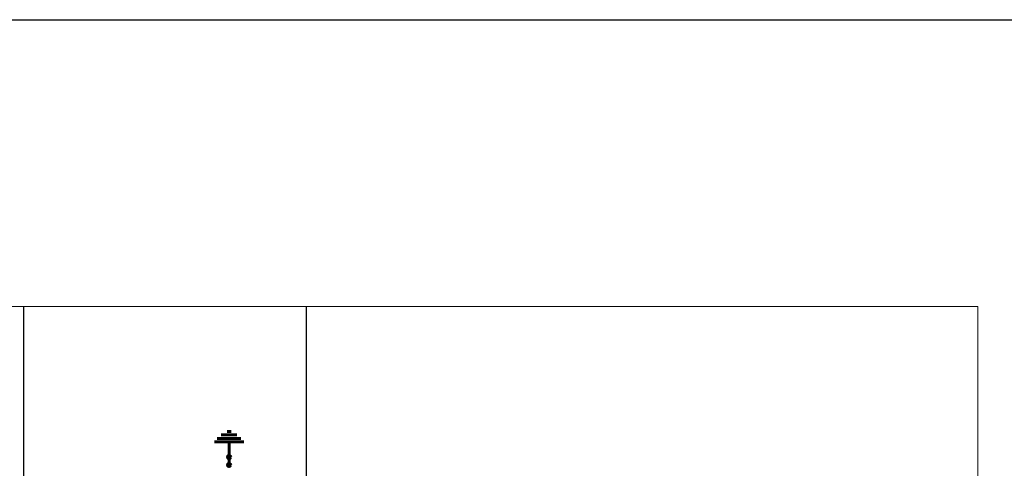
# Model space of a CAD drawing. Header units: millimetres. Extents: x -84458 to 77911, y -55868 to -29230.
# Tile 81 of 103: x 72146 to 75036, y -30545 to -29230. Entities that reach past the tile are written whole.
import ezdxf

# ---------------------------------------------------------------- set-up
doc = ezdxf.new("R2010")
doc.units = ezdxf.units.MM
for name, color, linetype, lineweight in [('CIENKA', 7, 'Continuous', 20), ('obwód gniazd', 1, 'Continuous', 25), ('odgromówka', 1, 'Continuous', 60)]:
    doc.layers.add(name, color=color, linetype=linetype, lineweight=lineweight)

msp = doc.modelspace()

# ---------------------------------------------------------------- hatches: boundary and pattern name
at = {"layer": 'odgromówka'}
for points in [[(72756.4, -30511.9, 1), (72765.7, -30511.9, 1)], [(72756.4, -30535.1, 1), (72765.7, -30535.1, 1)]]:
    msp.add_hatch(color=256, dxfattribs=at).paths.add_polyline_path(points)

# ---------------------------------------------------------------- linework, layer by layer
at = {"layer": 'CIENKA'}
for p, q in [((72986.8, -30069.9), (70186.8, -30069.9)), ((74958, -30069.9), (72158, -30069.9)), ((74958, -30069.9), (74958, -34046))]:
    msp.add_line(p, q, dxfattribs=at)
at = {"layer": 'Defpoints'}
for p, q in [((72158, -30069.9), (72158, -34046)), ((72986.8, -30069.9), (72986.8, -34046))]:
    msp.add_line(p, q, dxfattribs=at)
at = {"layer": 'obwód gniazd'}
msp.add_line((64629.3, -29229.7), (77911.5, -29229.7), dxfattribs=at)
at = {"layer": 'odgromówka'}
for p, q in [((72738.1, -30446.5), (72761, -30446.5)), ((72755, -30436.6), (72761, -30436.6)), ((72767, -30436.6), (72761, -30436.6)), ((72783.9, -30446.5), (72761, -30446.5)), ((72761, -30466.8), (72718.2, -30466.8)), ((72726.4, -30457.6), (72761, -30457.6)), ((72795.6, -30457.6), (72761, -30457.6)), ((72761, -30466.8), (72803.8, -30466.8)), ((72761, -30535.1), (72761, -30466.8))]:
    msp.add_line(p, q, dxfattribs=at)
for centre in [(72761, -30511.9), (72761, -30535.1)]:
    msp.add_circle(centre, 4.65, dxfattribs=at)

doc.saveas('drawing.dxf')
